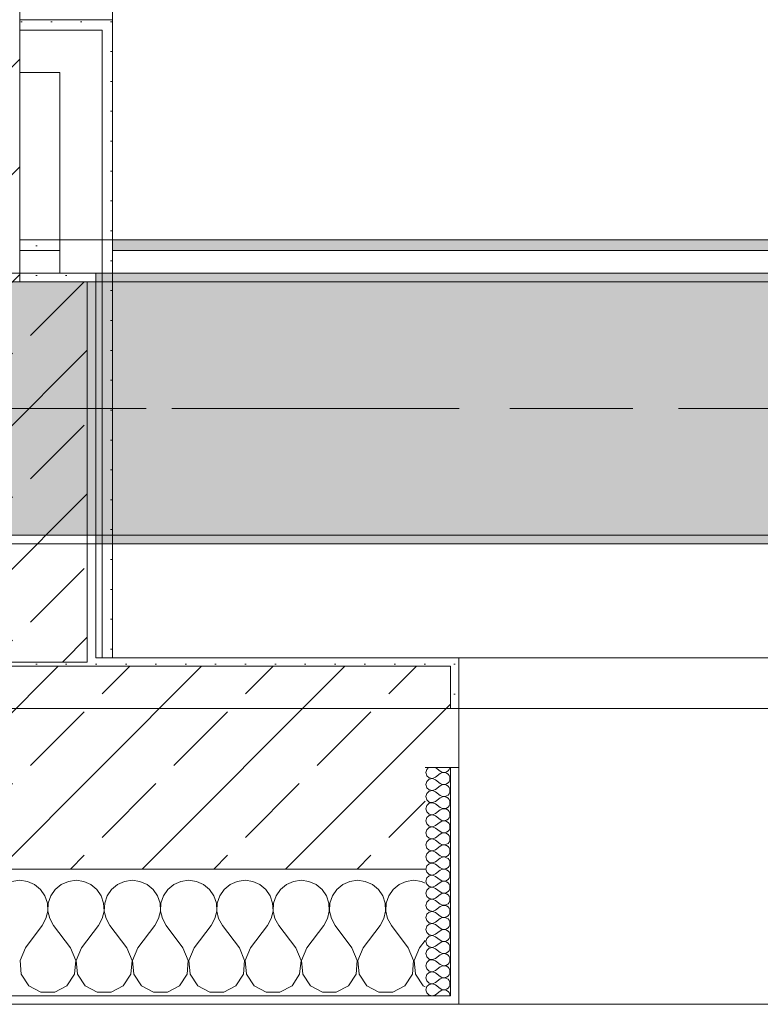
# Model space of a CAD drawing. Header units: metres. Extents: x -3.6 to 84.5, y -11 to 16.8.
# Tile 70 of 256: x 11.4 to 12.3, y -0.2 to 1. Entities that reach past the tile are written whole.
import ezdxf

# ---------------------------------------------------------------- set-up
doc = ezdxf.new("R2010")
doc.units = ezdxf.units.M
doc.header["$MEASUREMENT"] = 0
for name, pattern in [('Achse', [0.2, 0.1, -0.05, 0, -0.05]), ('Strichlinie doppelt', [0.546806, 0.264583, -0.105833, 0.070556, -0.105833]), ('Wipeout_Contour', [1, 0, -1])]:
    doc.linetypes.add(name, pattern=pattern)
for name, color, linetype in [('451 - Universal.Achsen Raster', 7, 'Continuous'), ('604 - Struktur.Wand Aussen', 7, 'Continuous'), ('605 - Struktur.Wand Innen', 7, 'Continuous'), ('607 - Struktur.Stütze', 7, 'Continuous'), ('608 - Struktur.Träger', 7, 'Continuous'), ('Neubau_606 - Struktur.Wand Innen Ausbau', 7, 'Continuous'), ('Neubau_653 - Abdeckung.TB Verkofferung', 7, 'Continuous')]:
    doc.layers.add(name, color=color, linetype=linetype)
pattern_1 = [(45, (0, 0), (-0.01767767, 0.01767767), [0, -0.025])]
pattern_2 = [(45, (0, 0), (-0.08485281, 0.08485281), []), (45, (-0.04243, 0.04243), (-0.08485281, 0.08485281), [0.09, -0.03])]
pattern_3 = [(0, (0, 0), (0, 0.08660254), [0, -0.05]), (0, (0.025, 0.0433), (0, 0.08660254), [0, -0.05])]

# ---------------------------------------------------------------- blocks, each defined once
blk = doc.blocks.new('*X89')
at = {"layer": '604 - Struktur.Wand Aussen', "color": 7, "linetype": 'Continuous', "lineweight": 5}
for p, q in [((11.4, -0.0083), (11.3909, -0.0096)), ((11.4091, -0.0096), (11.4, -0.0083)), ((11.4175, -0.0133), (11.4091, -0.0096)), ((11.4576, -0.0096), (11.4491, -0.0133)), ((11.4667, -0.0083), (11.4576, -0.0096)), ((11.4758, -0.0096), (11.4667, -0.0083)), ((11.4842, -0.0133), (11.4758, -0.0096)), ((11.5242, -0.0096), (11.5158, -0.0133)), ((11.5333, -0.0083), (11.5242, -0.0096)), ((11.5424, -0.0096), (11.5333, -0.0083)), ((11.5509, -0.0133), (11.5424, -0.0096)), ((11.5909, -0.0096), (11.5825, -0.0133)), ((11.6, -0.0083), (11.5909, -0.0096)), ((11.6091, -0.0096), (11.6, -0.0083)), ((11.6175, -0.0133), (11.6091, -0.0096)), ((11.6576, -0.0096), (11.6491, -0.0133)), ((11.6667, -0.0083), (11.6576, -0.0096)), ((11.6758, -0.0096), (11.6667, -0.0083)), ((11.6842, -0.0133), (11.6758, -0.0096)), ((11.7242, -0.0096), (11.7158, -0.0133)), ((11.7333, -0.0083), (11.7242, -0.0096)), ((11.7424, -0.0096), (11.7333, -0.0083)), ((11.7509, -0.0133), (11.7424, -0.0096)), ((11.7909, -0.0096), (11.7825, -0.0133)), ((11.8, -0.0083), (11.7909, -0.0096)), ((11.8091, -0.0096), (11.8, -0.0083)), ((11.8175, -0.0133), (11.8091, -0.0096)), ((11.8576, -0.0096), (11.8491, -0.0133)), ((11.8667, -0.0083), (11.8576, -0.0096)), ((11.8758, -0.0096), (11.8667, -0.0083)), ((11.88, -0.0115), (11.8758, -0.0096)), ((11.4246, -0.0192), (11.4175, -0.0133)), ((11.4298, -0.0268), (11.4246, -0.0192)), ((11.4421, -0.0192), (11.4369, -0.0268)), ((11.4491, -0.0133), (11.4421, -0.0192)), ((11.4913, -0.0192), (11.4842, -0.0133)), ((11.4965, -0.0268), (11.4913, -0.0192)), ((11.5087, -0.0192), (11.5035, -0.0268)), ((11.5158, -0.0133), (11.5087, -0.0192)), ((11.5579, -0.0192), (11.5509, -0.0133)), ((11.5631, -0.0268), (11.5579, -0.0192)), ((11.5754, -0.0192), (11.5702, -0.0268)), ((11.5825, -0.0133), (11.5754, -0.0192)), ((11.6246, -0.0192), (11.6175, -0.0133)), ((11.6298, -0.0268), (11.6246, -0.0192)), ((11.6421, -0.0192), (11.6369, -0.0268)), ((11.6491, -0.0133), (11.6421, -0.0192)), ((11.6913, -0.0192), (11.6842, -0.0133)), ((11.6965, -0.0268), (11.6913, -0.0192)), ((11.7087, -0.0192), (11.7035, -0.0268)), ((11.7158, -0.0133), (11.7087, -0.0192)), ((11.7579, -0.0192), (11.7509, -0.0133)), ((11.7631, -0.0268), (11.7579, -0.0192)), ((11.7754, -0.0192), (11.7702, -0.0268)), ((11.7825, -0.0133), (11.7754, -0.0192)), ((11.8246, -0.0192), (11.8175, -0.0133)), ((11.8298, -0.0268), (11.8246, -0.0192)), ((11.8421, -0.0192), (11.8369, -0.0268)), ((11.8491, -0.0133), (11.8421, -0.0192)), ((11.4328, -0.0355), (11.4298, -0.0268)), ((11.4369, -0.0268), (11.4339, -0.0355)), ((11.4994, -0.0355), (11.4965, -0.0268)), ((11.5035, -0.0268), (11.5006, -0.0355)), ((11.5661, -0.0355), (11.5631, -0.0268)), ((11.5702, -0.0268), (11.5672, -0.0355)), ((11.6328, -0.0355), (11.6298, -0.0268)), ((11.6369, -0.0268), (11.6339, -0.0355)), ((11.6994, -0.0355), (11.6965, -0.0268)), ((11.7035, -0.0268), (11.7006, -0.0355)), ((11.7661, -0.0355), (11.7631, -0.0268)), ((11.7702, -0.0268), (11.7672, -0.0355)), ((11.8328, -0.0355), (11.8298, -0.0268)), ((11.8369, -0.0268), (11.8339, -0.0355)), ((11.4311, -0.0536), (11.4332, -0.0447)), ((11.4332, -0.0447), (11.4328, -0.0355)), ((11.4339, -0.0355), (11.4335, -0.0447)), ((11.4335, -0.0447), (11.4355, -0.0536)), ((11.4978, -0.0536), (11.4999, -0.0447)), ((11.4999, -0.0447), (11.4994, -0.0355)), ((11.5006, -0.0355), (11.5001, -0.0447)), ((11.5001, -0.0447), (11.5022, -0.0536)), ((11.5645, -0.0536), (11.5665, -0.0447)), ((11.5665, -0.0447), (11.5661, -0.0355)), ((11.5672, -0.0355), (11.5668, -0.0447)), ((11.5668, -0.0447), (11.5689, -0.0536)), ((11.6311, -0.0536), (11.6332, -0.0447)), ((11.6332, -0.0447), (11.6328, -0.0355)), ((11.6339, -0.0355), (11.6335, -0.0447)), ((11.6335, -0.0447), (11.6355, -0.0536)), ((11.6978, -0.0536), (11.6999, -0.0447)), ((11.6999, -0.0447), (11.6994, -0.0355)), ((11.7006, -0.0355), (11.7001, -0.0447)), ((11.7001, -0.0447), (11.7022, -0.0536)), ((11.7645, -0.0536), (11.7665, -0.0447)), ((11.7665, -0.0447), (11.7661, -0.0355)), ((11.7672, -0.0355), (11.7668, -0.0447)), ((11.7668, -0.0447), (11.7689, -0.0536)), ((11.8311, -0.0536), (11.8332, -0.0447)), ((11.8332, -0.0447), (11.8328, -0.0355)), ((11.8339, -0.0355), (11.8335, -0.0447)), ((11.8335, -0.0447), (11.8355, -0.0536)), ((11.4267, -0.0617), (11.4311, -0.0536)), ((11.4355, -0.0536), (11.44, -0.0617)), ((11.4933, -0.0617), (11.4978, -0.0536)), ((11.5022, -0.0536), (11.5067, -0.0617)), ((11.56, -0.0617), (11.5645, -0.0536)), ((11.5689, -0.0536), (11.5733, -0.0617)), ((11.6267, -0.0617), (11.6311, -0.0536)), ((11.6355, -0.0536), (11.64, -0.0617)), ((11.6933, -0.0617), (11.6978, -0.0536)), ((11.7022, -0.0536), (11.7067, -0.0617)), ((11.76, -0.0617), (11.7645, -0.0536)), ((11.7689, -0.0536), (11.7733, -0.0617)), ((11.8267, -0.0617), (11.8311, -0.0536)), ((11.8355, -0.0536), (11.84, -0.0617)), ((11.4067, -0.0883), (11.4267, -0.0617)), ((11.46, -0.0883), (11.44, -0.0617)), ((11.4733, -0.0883), (11.4933, -0.0617)), ((11.5267, -0.0883), (11.5067, -0.0617)), ((11.54, -0.0883), (11.56, -0.0617)), ((11.5933, -0.0883), (11.5733, -0.0617)), ((11.6067, -0.0883), (11.6267, -0.0617)), ((11.66, -0.0883), (11.64, -0.0617)), ((11.6733, -0.0883), (11.6933, -0.0617)), ((11.7267, -0.0883), (11.7067, -0.0617)), ((11.74, -0.0883), (11.76, -0.0617)), ((11.7933, -0.0883), (11.7733, -0.0617)), ((11.8067, -0.0883), (11.8267, -0.0617)), ((11.86, -0.0883), (11.84, -0.0617)), ((11.8733, -0.0883), (11.88, -0.0794)), ((11.4067, -0.0883), (11.4004, -0.1033)), ((11.4663, -0.1033), (11.46, -0.0883)), ((11.4733, -0.0883), (11.467, -0.1033)), ((11.533, -0.1033), (11.5267, -0.0883)), ((11.54, -0.0883), (11.5337, -0.1033)), ((11.5996, -0.1033), (11.5933, -0.0883)), ((11.6067, -0.0883), (11.6004, -0.1033)), ((11.6663, -0.1033), (11.66, -0.0883)), ((11.6733, -0.0883), (11.667, -0.1033)), ((11.733, -0.1033), (11.7267, -0.0883)), ((11.74, -0.0883), (11.7337, -0.1033)), ((11.7996, -0.1033), (11.7933, -0.0883)), ((11.8067, -0.0883), (11.8004, -0.1033)), ((11.8663, -0.1033), (11.86, -0.0883)), ((11.8733, -0.0883), (11.867, -0.1033)), ((11.4004, -0.1033), (11.4019, -0.1195)), ((11.4648, -0.1195), (11.4663, -0.1033)), ((11.467, -0.1033), (11.4686, -0.1195)), ((11.5314, -0.1195), (11.533, -0.1033)), ((11.5337, -0.1033), (11.5352, -0.1195)), ((11.5981, -0.1195), (11.5996, -0.1033)), ((11.6004, -0.1033), (11.6019, -0.1195)), ((11.6648, -0.1195), (11.6663, -0.1033)), ((11.667, -0.1033), (11.6686, -0.1195)), ((11.7314, -0.1195), (11.733, -0.1033)), ((11.7337, -0.1033), (11.7352, -0.1195)), ((11.7981, -0.1195), (11.7996, -0.1033)), ((11.8004, -0.1033), (11.8019, -0.1195)), ((11.8648, -0.1195), (11.8663, -0.1033)), ((11.867, -0.1033), (11.8686, -0.1195)), ((11.4019, -0.1195), (11.4109, -0.133)), ((11.4558, -0.133), (11.4648, -0.1195)), ((11.4686, -0.1195), (11.4776, -0.133)), ((11.5224, -0.133), (11.5314, -0.1195)), ((11.5352, -0.1195), (11.5442, -0.133)), ((11.5891, -0.133), (11.5981, -0.1195)), ((11.6019, -0.1195), (11.6109, -0.133)), ((11.6558, -0.133), (11.6648, -0.1195)), ((11.6686, -0.1195), (11.6776, -0.133)), ((11.7224, -0.133), (11.7314, -0.1195)), ((11.7352, -0.1195), (11.7442, -0.133)), ((11.7891, -0.133), (11.7981, -0.1195)), ((11.8019, -0.1195), (11.8109, -0.133)), ((11.8558, -0.133), (11.8648, -0.1195)), ((11.8686, -0.1195), (11.8776, -0.133)), ((11.4109, -0.133), (11.4252, -0.1407)), ((11.4415, -0.1407), (11.4558, -0.133)), ((11.4776, -0.133), (11.4919, -0.1407)), ((11.5081, -0.1407), (11.5224, -0.133)), ((11.5442, -0.133), (11.5585, -0.1407)), ((11.5748, -0.1407), (11.5891, -0.133)), ((11.6109, -0.133), (11.6252, -0.1407)), ((11.6415, -0.1407), (11.6558, -0.133)), ((11.6776, -0.133), (11.6919, -0.1407)), ((11.7081, -0.1407), (11.7224, -0.133)), ((11.7442, -0.133), (11.7585, -0.1407)), ((11.7748, -0.1407), (11.7891, -0.133)), ((11.8109, -0.133), (11.8252, -0.1407)), ((11.8415, -0.1407), (11.8558, -0.133)), ((11.8776, -0.133), (11.88, -0.1343)), ((11.4252, -0.1407), (11.4415, -0.1407)), ((11.4919, -0.1407), (11.5081, -0.1407)), ((11.5585, -0.1407), (11.5748, -0.1407)), ((11.6252, -0.1407), (11.6415, -0.1407)), ((11.6919, -0.1407), (11.7081, -0.1407)), ((11.7585, -0.1407), (11.7748, -0.1407)), ((11.8252, -0.1407), (11.8415, -0.1407))]:
    blk.add_line(p, q, dxfattribs=at)
blk = doc.blocks.new('*X122')
at = {"layer": '604 - Struktur.Wand Aussen', "color": 7, "linetype": 'Continuous', "lineweight": 5}
for p, q in [((11.8818, 0.123), (11.8807, 0.1193)), ((11.8807, 0.1193), (11.8818, 0.1155)), ((11.8839, 0.125), (11.8818, 0.123)), ((11.8921, 0.125), (11.8979, 0.1207)), ((11.8921, 0.1136), (11.8979, 0.1179)), ((11.8979, 0.1207), (11.8996, 0.1198)), ((11.8996, 0.1188), (11.8979, 0.1179)), ((11.8996, 0.1198), (11.9015, 0.1193)), ((11.9015, 0.1193), (11.8996, 0.1188)), ((11.9015, 0.1193), (11.9035, 0.1194)), ((11.9035, 0.1192), (11.9015, 0.1193)), ((11.9035, 0.1194), (11.9053, 0.12)), ((11.9053, 0.1185), (11.9035, 0.1192)), ((11.9053, 0.12), (11.907, 0.1212)), ((11.907, 0.1174), (11.9053, 0.1185)), ((11.907, 0.1212), (11.9082, 0.1227)), ((11.9082, 0.1159), (11.907, 0.1174)), ((11.9082, 0.1227), (11.909, 0.1245)), ((11.909, 0.1245), (11.9091, 0.125)), ((11.8818, 0.1088), (11.8807, 0.105)), ((11.8807, 0.105), (11.8818, 0.1012)), ((11.8818, 0.1155), (11.8847, 0.1129)), ((11.8847, 0.1114), (11.8818, 0.1088)), ((11.8847, 0.1129), (11.8885, 0.1122)), ((11.8885, 0.1121), (11.8847, 0.1114)), ((11.8885, 0.1122), (11.8921, 0.1136)), ((11.8921, 0.1107), (11.8885, 0.1121)), ((11.8921, 0.1107), (11.8979, 0.1064)), ((11.8979, 0.1064), (11.8996, 0.1055)), ((11.8996, 0.1055), (11.9015, 0.105)), ((11.9015, 0.105), (11.8996, 0.1045)), ((11.9015, 0.105), (11.9035, 0.1051)), ((11.9035, 0.1049), (11.9015, 0.105)), ((11.9035, 0.1051), (11.9053, 0.1058)), ((11.9053, 0.1042), (11.9035, 0.1049)), ((11.9053, 0.1058), (11.907, 0.1069)), ((11.907, 0.1069), (11.9082, 0.1084)), ((11.909, 0.1141), (11.9082, 0.1159)), ((11.9082, 0.1084), (11.909, 0.1102)), ((11.9093, 0.1121), (11.909, 0.1141)), ((11.909, 0.1102), (11.9093, 0.1121)), ((11.8818, 0.0945), (11.8807, 0.0907)), ((11.8818, 0.1012), (11.8847, 0.0986)), ((11.8847, 0.0971), (11.8818, 0.0945)), ((11.8847, 0.0986), (11.8885, 0.0979)), ((11.8885, 0.0978), (11.8847, 0.0971)), ((11.8885, 0.0979), (11.8921, 0.0993)), ((11.8921, 0.0964), (11.8885, 0.0978)), ((11.8921, 0.0993), (11.8979, 0.1036)), ((11.8921, 0.0964), (11.8979, 0.0921)), ((11.8996, 0.1045), (11.8979, 0.1036)), ((11.907, 0.1031), (11.9053, 0.1042)), ((11.9082, 0.1016), (11.907, 0.1031)), ((11.907, 0.0926), (11.9082, 0.0941)), ((11.909, 0.0998), (11.9082, 0.1016)), ((11.9082, 0.0941), (11.909, 0.0959)), ((11.9093, 0.0979), (11.909, 0.0998)), ((11.909, 0.0959), (11.9093, 0.0979)), ((11.8807, 0.0907), (11.8818, 0.087)), ((11.8818, 0.087), (11.8847, 0.0843)), ((11.8847, 0.0828), (11.8818, 0.0802)), ((11.8847, 0.0843), (11.8885, 0.0836)), ((11.8885, 0.0835), (11.8847, 0.0828)), ((11.8885, 0.0836), (11.8921, 0.085)), ((11.8921, 0.0821), (11.8885, 0.0835)), ((11.8921, 0.085), (11.8979, 0.0893)), ((11.8921, 0.0821), (11.8979, 0.0779)), ((11.8979, 0.0921), (11.8996, 0.0912)), ((11.8996, 0.0902), (11.8979, 0.0893)), ((11.8996, 0.0912), (11.9015, 0.0907)), ((11.9015, 0.0907), (11.8996, 0.0902)), ((11.9015, 0.0907), (11.9035, 0.0908)), ((11.9035, 0.0906), (11.9015, 0.0907)), ((11.9035, 0.0908), (11.9053, 0.0915)), ((11.9053, 0.09), (11.9035, 0.0906)), ((11.9053, 0.0915), (11.907, 0.0926)), ((11.907, 0.0888), (11.9053, 0.09)), ((11.9082, 0.0873), (11.907, 0.0888)), ((11.909, 0.0855), (11.9082, 0.0873)), ((11.9082, 0.0798), (11.909, 0.0816)), ((11.9093, 0.0836), (11.909, 0.0855)), ((11.909, 0.0816), (11.9093, 0.0836)), ((11.8818, 0.0802), (11.8807, 0.0764)), ((11.8807, 0.0764), (11.8818, 0.0727)), ((11.8818, 0.0727), (11.8847, 0.07)), ((11.8847, 0.07), (11.8885, 0.0693)), ((11.8885, 0.0693), (11.8921, 0.0707)), ((11.8921, 0.0707), (11.8979, 0.075)), ((11.8979, 0.0779), (11.8996, 0.0769)), ((11.8996, 0.076), (11.8979, 0.075)), ((11.8996, 0.0769), (11.9015, 0.0765)), ((11.9015, 0.0764), (11.8996, 0.076)), ((11.9015, 0.0765), (11.9035, 0.0766)), ((11.9035, 0.0763), (11.9015, 0.0764)), ((11.9035, 0.0766), (11.9053, 0.0772)), ((11.9053, 0.0757), (11.9035, 0.0763)), ((11.9053, 0.0772), (11.907, 0.0783)), ((11.907, 0.0746), (11.9053, 0.0757)), ((11.907, 0.0783), (11.9082, 0.0798)), ((11.9082, 0.073), (11.907, 0.0746)), ((11.909, 0.0712), (11.9082, 0.073)), ((11.9093, 0.0693), (11.909, 0.0712)), ((11.8818, 0.0659), (11.8807, 0.0621)), ((11.8807, 0.0621), (11.8818, 0.0584)), ((11.8847, 0.0685), (11.8818, 0.0659)), ((11.8818, 0.0584), (11.8847, 0.0558)), ((11.8885, 0.0693), (11.8847, 0.0685)), ((11.8921, 0.0679), (11.8885, 0.0693)), ((11.8921, 0.0679), (11.8979, 0.0636)), ((11.8921, 0.0564), (11.8979, 0.0607)), ((11.8979, 0.0636), (11.8996, 0.0626)), ((11.8996, 0.0617), (11.8979, 0.0607)), ((11.8996, 0.0626), (11.9015, 0.0622)), ((11.9015, 0.0621), (11.8996, 0.0617)), ((11.9015, 0.0622), (11.9035, 0.0623)), ((11.9035, 0.062), (11.9015, 0.0621)), ((11.9035, 0.0623), (11.9053, 0.0629)), ((11.9053, 0.0614), (11.9035, 0.062)), ((11.9053, 0.0629), (11.907, 0.064)), ((11.907, 0.0603), (11.9053, 0.0614)), ((11.907, 0.064), (11.9082, 0.0655)), ((11.9082, 0.0588), (11.907, 0.0603)), ((11.9082, 0.0655), (11.909, 0.0673)), ((11.909, 0.057), (11.9082, 0.0588)), ((11.909, 0.0673), (11.9093, 0.0693)), ((11.8818, 0.0516), (11.8807, 0.0479)), ((11.8807, 0.0479), (11.8818, 0.0441)), ((11.8847, 0.0542), (11.8818, 0.0516)), ((11.8847, 0.0558), (11.8885, 0.055)), ((11.8885, 0.055), (11.8847, 0.0542)), ((11.8885, 0.055), (11.8921, 0.0564)), ((11.8921, 0.0536), (11.8885, 0.055)), ((11.8921, 0.0536), (11.8979, 0.0493)), ((11.8979, 0.0493), (11.8996, 0.0483)), ((11.8996, 0.0474), (11.8979, 0.0464)), ((11.8996, 0.0483), (11.9015, 0.0479)), ((11.9015, 0.0478), (11.8996, 0.0474)), ((11.9015, 0.0479), (11.9035, 0.048)), ((11.9035, 0.0477), (11.9015, 0.0478)), ((11.9035, 0.048), (11.9053, 0.0486)), ((11.9053, 0.0471), (11.9035, 0.0477)), ((11.9053, 0.0486), (11.907, 0.0497)), ((11.907, 0.046), (11.9053, 0.0471)), ((11.907, 0.0497), (11.9082, 0.0512)), ((11.9082, 0.0512), (11.909, 0.053)), ((11.9093, 0.055), (11.909, 0.057)), ((11.909, 0.053), (11.9093, 0.055)), ((11.8818, 0.0373), (11.8807, 0.0336)), ((11.8818, 0.0441), (11.8847, 0.0415)), ((11.8847, 0.04), (11.8818, 0.0373)), ((11.8847, 0.0415), (11.8885, 0.0407)), ((11.8885, 0.0407), (11.8847, 0.04)), ((11.8885, 0.0407), (11.8921, 0.0421)), ((11.8921, 0.0393), (11.8885, 0.0407)), ((11.8921, 0.0421), (11.8979, 0.0464)), ((11.8921, 0.0393), (11.8979, 0.035)), ((11.8979, 0.035), (11.8996, 0.034)), ((11.9053, 0.0343), (11.907, 0.0354)), ((11.9082, 0.0445), (11.907, 0.046)), ((11.907, 0.0354), (11.9082, 0.037)), ((11.909, 0.0427), (11.9082, 0.0445)), ((11.9082, 0.037), (11.909, 0.0388)), ((11.9093, 0.0407), (11.909, 0.0427)), ((11.909, 0.0388), (11.9093, 0.0407)), ((11.8807, 0.0336), (11.8818, 0.0298)), ((11.8818, 0.0298), (11.8847, 0.0272)), ((11.8847, 0.0257), (11.8818, 0.023)), ((11.8847, 0.0272), (11.8885, 0.0265)), ((11.8885, 0.0264), (11.8847, 0.0257)), ((11.8885, 0.0265), (11.8921, 0.0279)), ((11.8921, 0.025), (11.8885, 0.0264)), ((11.8921, 0.0279), (11.8979, 0.0321)), ((11.8921, 0.025), (11.8979, 0.0207)), ((11.8996, 0.0331), (11.8979, 0.0321)), ((11.8996, 0.034), (11.9015, 0.0336)), ((11.9015, 0.0335), (11.8996, 0.0331)), ((11.9015, 0.0336), (11.9035, 0.0337)), ((11.9035, 0.0334), (11.9015, 0.0335)), ((11.9035, 0.0337), (11.9053, 0.0343)), ((11.9053, 0.0328), (11.9035, 0.0334)), ((11.907, 0.0317), (11.9053, 0.0328)), ((11.9082, 0.0302), (11.907, 0.0317)), ((11.909, 0.0284), (11.9082, 0.0302)), ((11.9082, 0.0227), (11.909, 0.0245)), ((11.9093, 0.0264), (11.909, 0.0284)), ((11.909, 0.0245), (11.9093, 0.0264)), ((11.8818, 0.023), (11.8807, 0.0193)), ((11.8807, 0.0193), (11.8818, 0.0155)), ((11.8818, 0.0155), (11.8847, 0.0129)), ((11.8847, 0.0129), (11.8885, 0.0122)), ((11.8885, 0.0121), (11.8847, 0.0114)), ((11.8885, 0.0122), (11.8921, 0.0136)), ((11.8921, 0.0107), (11.8885, 0.0121)), ((11.8921, 0.0136), (11.8979, 0.0179)), ((11.8979, 0.0207), (11.8996, 0.0198)), ((11.8996, 0.0188), (11.8979, 0.0179)), ((11.8996, 0.0198), (11.9015, 0.0193)), ((11.9015, 0.0193), (11.8996, 0.0188)), ((11.9015, 0.0193), (11.9035, 0.0194)), ((11.9035, 0.0192), (11.9015, 0.0193)), ((11.9035, 0.0194), (11.9053, 0.02)), ((11.9053, 0.0185), (11.9035, 0.0192)), ((11.9053, 0.02), (11.907, 0.0212)), ((11.907, 0.0174), (11.9053, 0.0185)), ((11.907, 0.0212), (11.9082, 0.0227)), ((11.9082, 0.0159), (11.907, 0.0174)), ((11.909, 0.0141), (11.9082, 0.0159)), ((11.9093, 0.0121), (11.909, 0.0141)), ((11.909, 0.0102), (11.9093, 0.0121)), ((11.8818, 0.0088), (11.8807, 0.005)), ((11.8807, 0.005), (11.8818, 0.0012)), ((11.8847, 0.0114), (11.8818, 0.0088)), ((11.8818, 0.0012), (11.8847, -0.0014)), ((11.8921, 0.0107), (11.8979, 0.0064)), ((11.8921, -0.0007), (11.8979, 0.0036)), ((11.8979, 0.0064), (11.8996, 0.0055)), ((11.8996, 0.0045), (11.8979, 0.0036)), ((11.8996, 0.0055), (11.9015, 0.005)), ((11.9015, 0.005), (11.8996, 0.0045)), ((11.9015, 0.005), (11.9035, 0.0051)), ((11.9035, 0.0049), (11.9015, 0.005)), ((11.9035, 0.0051), (11.9053, 0.0058)), ((11.9053, 0.0042), (11.9035, 0.0049)), ((11.9053, 0.0058), (11.907, 0.0069)), ((11.907, 0.0031), (11.9053, 0.0042)), ((11.907, 0.0069), (11.9082, 0.0084)), ((11.9082, 0.0016), (11.907, 0.0031)), ((11.9082, 0.0084), (11.909, 0.0102)), ((11.909, -0.0002), (11.9082, 0.0016)), ((11.8818, -0.0055), (11.8807, -0.0093)), ((11.8807, -0.0093), (11.8818, -0.013)), ((11.8847, -0.0029), (11.8818, -0.0055)), ((11.8847, -0.0014), (11.8885, -0.0021)), ((11.8885, -0.0022), (11.8847, -0.0029)), ((11.8885, -0.0021), (11.8921, -0.0007)), ((11.8921, -0.0036), (11.8885, -0.0022)), ((11.8921, -0.0036), (11.8979, -0.0079)), ((11.8921, -0.015), (11.8979, -0.0107)), ((11.8979, -0.0079), (11.8996, -0.0088)), ((11.8996, -0.0098), (11.8979, -0.0107)), ((11.8996, -0.0088), (11.9015, -0.0093)), ((11.9015, -0.0093), (11.8996, -0.0098)), ((11.9015, -0.0093), (11.9035, -0.0092)), ((11.9035, -0.0094), (11.9015, -0.0093)), ((11.9035, -0.0092), (11.9053, -0.0085)), ((11.9053, -0.01), (11.9035, -0.0094)), ((11.9053, -0.0085), (11.907, -0.0074)), ((11.907, -0.0112), (11.9053, -0.01)), ((11.907, -0.0074), (11.9082, -0.0059)), ((11.9082, -0.0127), (11.907, -0.0112)), ((11.9082, -0.0059), (11.909, -0.0041)), ((11.9093, -0.0021), (11.909, -0.0002)), ((11.909, -0.0041), (11.9093, -0.0021)), ((11.8818, -0.0198), (11.8807, -0.0236)), ((11.8818, -0.013), (11.8847, -0.0157)), ((11.8847, -0.0172), (11.8818, -0.0198)), ((11.8847, -0.0157), (11.8885, -0.0164)), ((11.8885, -0.0165), (11.8847, -0.0172)), ((11.8885, -0.0164), (11.8921, -0.015)), ((11.8921, -0.0179), (11.8885, -0.0165)), ((11.8921, -0.0179), (11.8979, -0.0221)), ((11.8979, -0.0221), (11.8996, -0.0231)), ((11.8996, -0.0231), (11.9015, -0.0235)), ((11.9035, -0.0234), (11.9053, -0.0228)), ((11.9053, -0.0228), (11.907, -0.0217)), ((11.907, -0.0217), (11.9082, -0.0202)), ((11.909, -0.0145), (11.9082, -0.0127)), ((11.9082, -0.0202), (11.909, -0.0184)), ((11.9093, -0.0164), (11.909, -0.0145)), ((11.909, -0.0184), (11.9093, -0.0164)), ((11.8807, -0.0236), (11.8818, -0.0273)), ((11.8818, -0.0341), (11.8807, -0.0379)), ((11.8818, -0.0273), (11.8847, -0.03)), ((11.8847, -0.0315), (11.8818, -0.0341)), ((11.8847, -0.03), (11.8885, -0.0307)), ((11.8885, -0.0307), (11.8847, -0.0315)), ((11.8885, -0.0307), (11.8921, -0.0293)), ((11.8921, -0.0321), (11.8885, -0.0307)), ((11.8921, -0.0293), (11.8979, -0.025)), ((11.8921, -0.0321), (11.8979, -0.0364)), ((11.8996, -0.024), (11.8979, -0.025)), ((11.9015, -0.0236), (11.8996, -0.024)), ((11.9015, -0.0235), (11.9035, -0.0234)), ((11.9035, -0.0237), (11.9015, -0.0236)), ((11.9053, -0.0243), (11.9035, -0.0237)), ((11.907, -0.0254), (11.9053, -0.0243)), ((11.9082, -0.027), (11.907, -0.0254)), ((11.907, -0.036), (11.9082, -0.0345)), ((11.909, -0.0288), (11.9082, -0.027)), ((11.9082, -0.0345), (11.909, -0.0327)), ((11.9093, -0.0307), (11.909, -0.0288)), ((11.909, -0.0327), (11.9093, -0.0307)), ((11.8807, -0.0379), (11.8818, -0.0416)), ((11.8818, -0.0416), (11.8847, -0.0442)), ((11.8847, -0.0458), (11.8818, -0.0484)), ((11.8847, -0.0442), (11.8885, -0.045)), ((11.8885, -0.045), (11.8847, -0.0458)), ((11.8885, -0.045), (11.8921, -0.0436)), ((11.8921, -0.0464), (11.8885, -0.045)), ((11.8921, -0.0436), (11.8979, -0.0393)), ((11.8921, -0.0464), (11.8979, -0.0507)), ((11.8979, -0.0364), (11.8996, -0.0374)), ((11.8996, -0.0383), (11.8979, -0.0393)), ((11.8996, -0.0374), (11.9015, -0.0378)), ((11.9015, -0.0379), (11.8996, -0.0383)), ((11.9015, -0.0378), (11.9035, -0.0377)), ((11.9035, -0.038), (11.9015, -0.0379)), ((11.9035, -0.0377), (11.9053, -0.0371)), ((11.9053, -0.0386), (11.9035, -0.038)), ((11.9053, -0.0371), (11.907, -0.036)), ((11.907, -0.0397), (11.9053, -0.0386)), ((11.9082, -0.0412), (11.907, -0.0397)), ((11.909, -0.043), (11.9082, -0.0412)), ((11.9093, -0.045), (11.909, -0.043)), ((11.909, -0.047), (11.9093, -0.045)), ((11.8818, -0.0484), (11.8807, -0.0521)), ((11.8807, -0.0521), (11.8818, -0.0559)), ((11.8818, -0.0559), (11.8847, -0.0585)), ((11.8885, -0.0593), (11.8921, -0.0579)), ((11.8921, -0.0579), (11.8979, -0.0536)), ((11.8979, -0.0507), (11.8996, -0.0517)), ((11.8996, -0.0526), (11.8979, -0.0536)), ((11.8996, -0.0517), (11.9015, -0.0521)), ((11.9015, -0.0522), (11.8996, -0.0526)), ((11.9015, -0.0521), (11.9035, -0.052)), ((11.9035, -0.0523), (11.9015, -0.0522)), ((11.9035, -0.052), (11.9053, -0.0514)), ((11.9053, -0.0529), (11.9035, -0.0523)), ((11.9053, -0.0514), (11.907, -0.0503)), ((11.907, -0.054), (11.9053, -0.0529)), ((11.907, -0.0503), (11.9082, -0.0488)), ((11.9082, -0.0555), (11.907, -0.054)), ((11.9082, -0.0488), (11.909, -0.047)), ((11.909, -0.0573), (11.9082, -0.0555)), ((11.9093, -0.0593), (11.909, -0.0573)), ((11.8818, -0.0627), (11.8807, -0.0664)), ((11.8807, -0.0664), (11.8818, -0.0702)), ((11.8847, -0.06), (11.8818, -0.0627)), ((11.8847, -0.0585), (11.8885, -0.0593)), ((11.8885, -0.0593), (11.8847, -0.06)), ((11.8921, -0.0607), (11.8885, -0.0593)), ((11.8921, -0.0607), (11.8979, -0.065)), ((11.8921, -0.0721), (11.8979, -0.0679)), ((11.8979, -0.065), (11.8996, -0.066)), ((11.8996, -0.0669), (11.8979, -0.0679)), ((11.8996, -0.066), (11.9015, -0.0664)), ((11.9015, -0.0665), (11.8996, -0.0669)), ((11.9015, -0.0664), (11.9035, -0.0663)), ((11.9035, -0.0666), (11.9015, -0.0665)), ((11.9035, -0.0663), (11.9053, -0.0657)), ((11.9053, -0.0672), (11.9035, -0.0666)), ((11.9053, -0.0657), (11.907, -0.0646)), ((11.907, -0.0683), (11.9053, -0.0672)), ((11.907, -0.0646), (11.9082, -0.063)), ((11.9082, -0.0698), (11.907, -0.0683)), ((11.9082, -0.063), (11.909, -0.0612)), ((11.909, -0.0716), (11.9082, -0.0698)), ((11.909, -0.0612), (11.9093, -0.0593)), ((11.8818, -0.077), (11.8807, -0.0807)), ((11.8807, -0.0807), (11.8818, -0.0845)), ((11.8818, -0.0702), (11.8847, -0.0728)), ((11.8847, -0.0743), (11.8818, -0.077)), ((11.8847, -0.0728), (11.8885, -0.0735)), ((11.8885, -0.0736), (11.8847, -0.0743)), ((11.8885, -0.0735), (11.8921, -0.0721)), ((11.8921, -0.075), (11.8885, -0.0736)), ((11.8921, -0.075), (11.8979, -0.0793)), ((11.8979, -0.0793), (11.8996, -0.0802)), ((11.8996, -0.0812), (11.8979, -0.0821)), ((11.8996, -0.0802), (11.9015, -0.0807)), ((11.9015, -0.0807), (11.8996, -0.0812)), ((11.9015, -0.0807), (11.9035, -0.0806)), ((11.9035, -0.0808), (11.9015, -0.0807)), ((11.9035, -0.0806), (11.9053, -0.08)), ((11.9053, -0.0815), (11.9035, -0.0808)), ((11.9053, -0.08), (11.907, -0.0788)), ((11.907, -0.0826), (11.9053, -0.0815)), ((11.907, -0.0788), (11.9082, -0.0773)), ((11.9082, -0.0773), (11.909, -0.0755)), ((11.9093, -0.0736), (11.909, -0.0716)), ((11.909, -0.0755), (11.9093, -0.0736)), ((11.8818, -0.0912), (11.8807, -0.095)), ((11.8818, -0.0845), (11.8847, -0.0871)), ((11.8847, -0.0886), (11.8818, -0.0912)), ((11.8847, -0.0871), (11.8885, -0.0878)), ((11.8885, -0.0879), (11.8847, -0.0886)), ((11.8885, -0.0878), (11.8921, -0.0864)), ((11.8921, -0.0893), (11.8885, -0.0879)), ((11.8921, -0.0864), (11.8979, -0.0821)), ((11.8921, -0.0893), (11.8979, -0.0936)), ((11.9053, -0.0942), (11.907, -0.0931)), ((11.9082, -0.0841), (11.907, -0.0826)), ((11.907, -0.0931), (11.9082, -0.0916)), ((11.909, -0.0859), (11.9082, -0.0841)), ((11.9082, -0.0916), (11.909, -0.0898)), ((11.9093, -0.0879), (11.909, -0.0859)), ((11.909, -0.0898), (11.9093, -0.0879)), ((11.8807, -0.095), (11.8818, -0.0988)), ((11.8818, -0.0988), (11.8847, -0.1014)), ((11.8847, -0.1029), (11.8818, -0.1055)), ((11.8847, -0.1014), (11.8885, -0.1021)), ((11.8885, -0.1022), (11.8847, -0.1029)), ((11.8885, -0.1021), (11.8921, -0.1007)), ((11.8921, -0.1036), (11.8885, -0.1022)), ((11.8921, -0.1007), (11.8979, -0.0964)), ((11.8921, -0.1036), (11.8979, -0.1079)), ((11.8979, -0.0936), (11.8996, -0.0945)), ((11.8996, -0.0955), (11.8979, -0.0964)), ((11.8996, -0.0945), (11.9015, -0.095)), ((11.9015, -0.095), (11.8996, -0.0955)), ((11.9015, -0.095), (11.9035, -0.0949)), ((11.9035, -0.0951), (11.9015, -0.095)), ((11.9035, -0.0949), (11.9053, -0.0942)), ((11.9053, -0.0958), (11.9035, -0.0951)), ((11.907, -0.0969), (11.9053, -0.0958)), ((11.9082, -0.0984), (11.907, -0.0969)), ((11.909, -0.1002), (11.9082, -0.0984)), ((11.9082, -0.1059), (11.909, -0.1041)), ((11.9093, -0.1021), (11.909, -0.1002)), ((11.909, -0.1041), (11.9093, -0.1021)), ((11.8818, -0.1055), (11.8807, -0.1093)), ((11.8807, -0.1093), (11.8818, -0.113)), ((11.8818, -0.113), (11.8847, -0.1157)), ((11.8847, -0.1157), (11.8885, -0.1164)), ((11.8885, -0.1165), (11.8847, -0.1172)), ((11.8885, -0.1164), (11.8921, -0.115)), ((11.8921, -0.1179), (11.8885, -0.1165)), ((11.8921, -0.115), (11.8979, -0.1107)), ((11.8979, -0.1079), (11.8996, -0.1088)), ((11.8996, -0.1098), (11.8979, -0.1107)), ((11.8996, -0.1088), (11.9015, -0.1093)), ((11.9015, -0.1093), (11.8996, -0.1098)), ((11.9015, -0.1093), (11.9035, -0.1092)), ((11.9035, -0.1094), (11.9015, -0.1093)), ((11.9035, -0.1092), (11.9053, -0.1085)), ((11.9053, -0.11), (11.9035, -0.1094)), ((11.9053, -0.1085), (11.907, -0.1074)), ((11.907, -0.1112), (11.9053, -0.11)), ((11.907, -0.1074), (11.9082, -0.1059)), ((11.9082, -0.1127), (11.907, -0.1112)), ((11.909, -0.1145), (11.9082, -0.1127)), ((11.9093, -0.1164), (11.909, -0.1145)), ((11.909, -0.1184), (11.9093, -0.1164)), ((11.8818, -0.1198), (11.8807, -0.1236)), ((11.8807, -0.1236), (11.8818, -0.1273)), ((11.8847, -0.1172), (11.8818, -0.1198)), ((11.8818, -0.1273), (11.8847, -0.13)), ((11.8921, -0.1179), (11.8979, -0.1221)), ((11.8921, -0.1293), (11.8979, -0.125)), ((11.8979, -0.1221), (11.8996, -0.1231)), ((11.8996, -0.124), (11.8979, -0.125)), ((11.8996, -0.1231), (11.9015, -0.1235)), ((11.9015, -0.1236), (11.8996, -0.124)), ((11.9015, -0.1235), (11.9035, -0.1234)), ((11.9035, -0.1237), (11.9015, -0.1236)), ((11.9035, -0.1234), (11.9053, -0.1228)), ((11.9053, -0.1243), (11.9035, -0.1237)), ((11.9053, -0.1228), (11.907, -0.1217)), ((11.907, -0.1254), (11.9053, -0.1243)), ((11.907, -0.1217), (11.9082, -0.1202)), ((11.9082, -0.127), (11.907, -0.1254)), ((11.9082, -0.1202), (11.909, -0.1184)), ((11.909, -0.1288), (11.9082, -0.127)), ((11.8818, -0.1341), (11.8807, -0.1379)), ((11.8807, -0.1379), (11.8818, -0.1416)), ((11.8847, -0.1315), (11.8818, -0.1341)), ((11.8847, -0.13), (11.8885, -0.1307)), ((11.8885, -0.1307), (11.8847, -0.1315)), ((11.8885, -0.1307), (11.8921, -0.1293)), ((11.8921, -0.1321), (11.8885, -0.1307)), ((11.8921, -0.1321), (11.8979, -0.1364)), ((11.8921, -0.1436), (11.8979, -0.1393)), ((11.8979, -0.1364), (11.8996, -0.1374)), ((11.8996, -0.1383), (11.8979, -0.1393)), ((11.8996, -0.1374), (11.9015, -0.1378)), ((11.9015, -0.1379), (11.8996, -0.1383)), ((11.9015, -0.1378), (11.9035, -0.1377)), ((11.9035, -0.138), (11.9015, -0.1379)), ((11.9035, -0.1377), (11.9053, -0.1371)), ((11.9053, -0.1386), (11.9035, -0.138)), ((11.9053, -0.1371), (11.907, -0.136)), ((11.907, -0.1397), (11.9053, -0.1386)), ((11.907, -0.136), (11.9082, -0.1345)), ((11.9082, -0.1412), (11.907, -0.1397)), ((11.9082, -0.1345), (11.909, -0.1327)), ((11.9093, -0.1307), (11.909, -0.1288)), ((11.909, -0.1327), (11.9093, -0.1307)), ((11.8818, -0.1416), (11.8847, -0.1442)), ((11.8847, -0.1442), (11.8885, -0.145)), ((11.8885, -0.145), (11.8921, -0.1436)), ((11.909, -0.143), (11.9082, -0.1412)), ((11.9093, -0.145), (11.909, -0.143))]:
    blk.add_line(p, q, dxfattribs=at)

msp = doc.modelspace()

# ---------------------------------------------------------------- hatches: boundary and pattern name
at = {"layer": '604 - Struktur.Wand Aussen', "linetype": 'Continuous', "lineweight": 0, "true_color": 0x000000}
h = msp.add_hatch(dxfattribs=at)
h.set_pattern_fill('Beton__Stahlbeton_0001', color=18, style=0, pattern_type=2)
h.set_pattern_definition(pattern_2)
h.paths.add_polyline_path([(10.72, 0.195), (10.72, 0.125), (10.73, 0.125), (10.76, 0.125), (10.76, 0.005), (11.88, 0.005), (11.88, 0.125), (11.91, 0.125), (11.92, 0.125), (11.92, 0.195), (11.91, 0.195), (11.91, 0.245), (10.73, 0.245), (10.73, 0.195)])
h = msp.add_hatch(dxfattribs=at)
h.set_pattern_fill('Gips_0001', color=18, style=0, pattern_type=2)
h.set_pattern_definition(pattern_1)
h.paths.add_polyline_path([(11.49, 0.245), (11.91, 0.245), (11.91, 0.255), (11.49, 0.255)])
h = msp.add_hatch(dxfattribs=at)
h.set_pattern_fill('Gips_0001', color=18, style=0, pattern_type=2)
h.set_pattern_definition(pattern_1)
h.paths.add_polyline_path([(11.91, 0.195), (11.92, 0.195), (11.92, 0.255), (11.91, 0.255)])
h = msp.add_hatch(dxfattribs=at)
h.set_pattern_fill('Verputz_0001', color=18, style=0, pattern_type=2)
h.set_pattern_definition(pattern_3)
h.paths.add_polyline_path([(11.91, 0.125), (11.91, -0.155), (11.92, -0.155), (11.92, 0.125)])
h = msp.add_hatch(dxfattribs=at)
h.set_pattern_fill('Verputz_0001', color=18, style=0, pattern_type=2)
h.set_pattern_definition(pattern_3)
h.paths.add_polyline_path([(10.73, -0.145), (10.73, -0.155), (11.91, -0.155), (11.91, -0.145)])
at = {"layer": '607 - Struktur.Stütze', "linetype": 'Continuous', "lineweight": 0, "true_color": 0x000000}
h = msp.add_hatch(dxfattribs=at)
h.set_pattern_fill('Beton__Stahlbeton_0001', color=18, style=0, pattern_type=2)
h.set_pattern_definition(pattern_2)
h.paths.add_polyline_path([(11.18, 0.25), (11.48, 0.25), (11.48, 0.7), (11.18, 0.7)])
h = msp.add_hatch(dxfattribs=at)
h.set_pattern_fill('Gips_0001', color=18, style=0, pattern_type=2)
h.set_pattern_definition(pattern_1)
h.paths.add_polyline_path([(11.49, 0.71), (11.4, 0.71), (11.4, 0.7), (11.48, 0.7), (11.48, 0.255), (11.49, 0.255)])
h = msp.add_hatch(dxfattribs=at)
h.set_pattern_fill('Gips_0001', color=18, style=0, pattern_type=2)
h.set_pattern_definition(pattern_1)
h.paths.add_polyline_path([(11.17, 0.255), (11.17, 0.245), (11.49, 0.245), (11.49, 0.255), (11.48, 0.255), (11.48, 0.25), (11.18, 0.25), (11.18, 0.255)])
at = {"layer": '608 - Struktur.Träger', "linetype": 'Continuous', "lineweight": 0, "true_color": 0x000000}
h = msp.add_hatch(dxfattribs=at)
h.set_pattern_fill('Gips_0001', color=18, style=0, pattern_type=2)
h.set_pattern_definition(pattern_1)
h.paths.add_polyline_path([(11.49, 0.71), (11.49, 0.7), (14.77, 0.7), (14.77, 0.71)])
h = msp.add_hatch(dxfattribs=at)
h.set_pattern_fill('Gips_0001', color=18, style=0, pattern_type=2)
h.set_pattern_definition(pattern_1)
h.paths.add_polyline_path([(11.49, 0.4), (11.49, 0.39), (14.77, 0.39), (14.77, 0.4)])
at = {"layer": 'Neubau_606 - Struktur.Wand Innen Ausbau', "linetype": 'Continuous', "lineweight": 0, "true_color": 0x000000}
h = msp.add_hatch(dxfattribs=at)
h.set_pattern_fill('Gips_0001', color=18, style=0, pattern_type=2)
h.set_pattern_definition(pattern_1)
h.paths.add_polyline_path([(11.4975, 0.9975), (11.51, 1.01), (11.4975, 1.01)])
h = msp.add_hatch(dxfattribs=at)
h.set_pattern_fill('Gips_0001', color=18, style=0, pattern_type=2)
h.set_pattern_definition(pattern_1)
h.paths.add_polyline_path([(11.4975, 0.9975), (11.51, 0.9975), (11.51, 1.01)])
h = msp.add_hatch(dxfattribs=at)
h.set_pattern_fill('Gips_0001', color=18, style=0, pattern_type=2)
h.set_pattern_definition(pattern_1)
h.paths.add_polyline_path([(11.4975, 0.9975), (11.4975, 0.255), (11.51, 0.255), (11.51, 0.9975)])
at = {"layer": 'Neubau_653 - Abdeckung.TB Verkofferung', "linetype": 'Continuous', "lineweight": 0, "true_color": 0x000000}
h = msp.add_hatch(dxfattribs=at)
h.set_pattern_fill('Gips_0001', color=18, style=0, pattern_type=2)
h.set_pattern_definition(pattern_1)
h.paths.add_polyline_path([(11.4, 0.737), (11.4475, 0.737), (11.4475, 0.7495), (11.4, 0.7495)])
h = msp.add_hatch(dxfattribs=at)
h.set_pattern_fill('Gips_0001', color=18, style=0, pattern_type=2)
h.set_pattern_definition(pattern_1)
h.paths.add_polyline_path([(11.51, 0.737), (14.845, 0.737), (14.845, 0.7495), (11.51, 0.7495)])

# ---------------------------------------------------------------- linework, layer by layer
at = {"layer": '451 - Universal.Achsen Raster', "color": 160, "linetype": 'Strichlinie doppelt', "lineweight": 9, "true_color": 0x3232ff}
msp.add_line((64.935, 0.55), (-3.175, 0.55), dxfattribs=at)
at = {"layer": '604 - Struktur.Wand Aussen', "color": 7, "linetype": 'Continuous', "lineweight": 13}
for p, q in [((11.91, 0.245), (10.73, 0.245)), ((11.91, 0.245), (11.91, 0.195)), ((14.32, 0.255), (11.92, 0.255)), ((11.92, 0.125), (11.92, 0.195)), ((10.76, 0.005), (11.88, 0.005)), ((11.92, -0.155), (14.32, -0.155))]:
    msp.add_line(p, q, dxfattribs=at)
at = {"layer": '604 - Struktur.Wand Aussen', "color": 7, "linetype": 'Continuous', "lineweight": 5}
for p, q in [((11.91, 0.255), (11.92, 0.255)), ((11.92, 0.245), (11.92, 0.255)), ((11.92, 0.195), (11.92, 0.245)), ((11.91, 0.195), (11.92, 0.195)), ((11.88, 0.125), (11.91, 0.125)), ((11.91, 0.125), (11.91, -0.145)), ((11.91, 0.125), (11.92, 0.125)), ((11.91, -0.145), (11.91, 0.125)), ((11.92, 0.005), (11.92, 0.125)), ((11.92, -0.005), (11.92, 0.005)), ((11.92, -0.145), (11.92, -0.005)), ((10.76, -0.145), (11.88, -0.145)), ((11.88, -0.145), (11.91, -0.145)), ((11.92, -0.155), (11.92, -0.145)), ((11.91, -0.155), (11.92, -0.155))]:
    msp.add_line(p, q, dxfattribs=at)
at = {"layer": '604 - Struktur.Wand Aussen', "color": 7, "linetype": 'Continuous', "lineweight": 5, "flags": 128}
for points in [[(11.91, 0.255), (11.49, 0.255)], [(10.73, -0.155), (11.91, -0.155)]]:
    msp.add_lwpolyline(points, dxfattribs=at)
at = {"layer": '607 - Struktur.Stütze', "color": 7, "linetype": 'Continuous', "lineweight": 13, "flags": 128}
msp.add_lwpolyline([(11.18, 0.25), (11.48, 0.25), (11.48, 0.7), (11.18, 0.7)], close=True, dxfattribs=at)
at = {"layer": '607 - Struktur.Stütze', "color": 7, "linetype": 'Continuous', "lineweight": 5, "flags": 128}
msp.add_lwpolyline([(11.49, 0.255), (11.49, 0.71), (11.4, 0.71)], dxfattribs=at)
at = {"layer": '608 - Struktur.Träger', "color": 7, "linetype": 'Continuous', "lineweight": 5}
for p, q in [((11.49, 0.71), (11.49, 0.7)), ((14.77, 0.71), (11.49, 0.71)), ((11.49, 0.4), (11.49, 0.39)), ((14.77, 0.39), (11.49, 0.39))]:
    msp.add_line(p, q, dxfattribs=at)
at = {"layer": '608 - Struktur.Träger', "color": 7, "linetype": 'Continuous', "lineweight": 13}
for p, q in [((14.77, 0.7), (11.49, 0.7)), ((0.38, 0.39), (61.88, 0.39))]:
    msp.add_line(p, q, dxfattribs=at)
at = {"layer": '608 - Struktur.Träger', "color": 7, "linetype": 'Achse', "lineweight": 9}
msp.add_line((0.38, 0.55), (61.88, 0.55), dxfattribs=at)
at = {"layer": '608 - Struktur.Träger', "color": 7, "linetype": 'Continuous', "lineweight": 13, "flags": 128}
msp.add_lwpolyline([(15.09, 0.4), (14.77, 0.4), (11.49, 0.4), (11.17, 0.4), (7.89, 0.4), (7.57, 0.4), (4.29, 0.4), (3.97, 0.4), (0.69, 0.4), (0.38, 0.4)], dxfattribs=at)
at = {"layer": 'Neubau_606 - Struktur.Wand Innen Ausbau', "color": 1, "linetype": 'Continuous', "lineweight": 5}
for p, q in [((11.4975, 0.9975), (11.4475, 0.9975)), ((11.4975, 0.9975), (11.4475, 0.9975)), ((11.4975, 0.9475), (11.4975, 0.9975)), ((11.4975, 0.255), (11.4975, 0.9475))]:
    msp.add_line(p, q, dxfattribs=at)
at = {"layer": 'Neubau_606 - Struktur.Wand Innen Ausbau', "color": 1, "linetype": 'Continuous', "lineweight": 5, "flags": 128}
for points in [[(11.51, 1.01), (11.4975, 1.01)], [(11.51, 0.255), (11.51, 1.01)], [(11.4475, 0.9475), (11.4475, 0.71)]]:
    msp.add_lwpolyline(points, dxfattribs=at)
at = {"layer": 'Neubau_653 - Abdeckung.TB Verkofferung', "color": 1, "linetype": 'Continuous', "lineweight": 9}
for p, q in [((11.51, 1.01), (11.51, 5.0505)), ((7.975, 0.7495), (29.23, 0.7495)), ((7.92, 0.195), (29.23, 0.195))]:
    msp.add_line(p, q, dxfattribs=at)
at = {"layer": 'Neubau_653 - Abdeckung.TB Verkofferung', "color": 1, "linetype": 'Continuous', "lineweight": 5}
for p, q in [((11.4475, 0.7495), (11.4, 0.7495)), ((14.845, 0.7495), (11.51, 0.7495)), ((11.4475, 0.737), (11.4, 0.737)), ((14.845, 0.737), (11.51, 0.737)), ((11.4475, 0.71), (11.4, 0.71)), ((14.845, 0.71), (11.51, 0.71))]:
    msp.add_line(p, q, dxfattribs=at)
at = {"layer": 'Neubau_653 - Abdeckung.TB Verkofferung', "color": 1, "linetype": 'Continuous', "lineweight": 5, "flags": 128}
for points in [[(11.4, 0.7495), (11.4, 0.737), (11.4, 0.71)], [(11.4475, 0.7495), (11.4475, 0.737), (11.4475, 0.71)], [(11.51, 0.7495), (11.51, 0.737), (11.51, 0.71)]]:
    msp.add_lwpolyline(points, dxfattribs=at)

# ---------------------------------------------------------------- block references
at = {"layer": '604 - Struktur.Wand Aussen', "color": 7, "lineweight": 18}
for name in ['*X122', '*X89']:
    msp.add_blockref(name, (0, 0), dxfattribs=at)

# ---------------------------------------------------------------- next in the draw order: wipeouts: each hides what was drawn before it
at = {"color": 254, "linetype": 'Wipeout_Contour', "lineweight": 0, "ltscale": 47.526469}
msp.add_wipeout([(11.4, 5.1), (11.27, 5.1), (11.27, 0.7), (11.4, 0.7)], dxfattribs=at).dxf.layer = '605 - Struktur.Wand Innen'

# ---------------------------------------------------------------- next in the draw order: hatches: boundary and pattern name
at = {"layer": '605 - Struktur.Wand Innen', "linetype": 'Continuous', "lineweight": 0, "true_color": 0x000000}
h = msp.add_hatch(dxfattribs=at)
h.set_pattern_fill('MW_Ziegel_0001', color=18, style=0, pattern_type=2)
h.set_pattern_definition([(45, (0, 0), (-0.0636396, 0.0636396), [])])
h.paths.add_polyline_path([(11.4, 5.1), (11.27, 5.1), (11.27, 0.7), (11.4, 0.7)])
at = {"layer": '608 - Struktur.Träger', "linetype": 'Continuous', "lineweight": 0, "true_color": 0x000000}
h = msp.add_hatch(dxfattribs=at)
h.set_pattern_fill('Beton__Stahlbeton_0001', color=18, style=0, pattern_type=2)
h.set_pattern_definition(pattern_2)
h.paths.add_polyline_path([(0.69, 0.7), (0.38, 0.7), (0.38, 0.4), (0.69, 0.4), (3.97, 0.4), (4.29, 0.4), (7.57, 0.4), (7.89, 0.4), (11.17, 0.4), (11.49, 0.4), (14.77, 0.4), (15.09, 0.4), (18.37, 0.4), (18.69, 0.4), (21.97, 0.4), (22.29, 0.4), (25.57, 0.4), (25.89, 0.4), (29.17, 0.4), (29.49, 0.4), (32.77, 0.4), (33.09, 0.4), (36.37, 0.4), (36.69, 0.4), (39.97, 0.4), (40.29, 0.4), (43.57, 0.4), (43.89, 0.4), (47.17, 0.4), (47.49, 0.4), (50.77, 0.4), (51.09, 0.4), (54.37, 0.4), (54.69, 0.4), (57.97, 0.4), (58.29, 0.4), (61.57, 0.4), (61.88, 0.4), (61.88, 0.7), (61.57, 0.7), (58.29, 0.7), (57.97, 0.7), (54.69, 0.7), (54.37, 0.7), (51.09, 0.7), (50.77, 0.7), (47.49, 0.7), (47.17, 0.7), (43.89, 0.7), (43.57, 0.7), (40.29, 0.7), (39.9, 0.7), (36.69, 0.7), (36.37, 0.7), (33.09, 0.7), (32.77, 0.7), (29.49, 0.7), (29.17, 0.7), (25.89, 0.7), (25.57, 0.7), (22.29, 0.7), (21.97, 0.7), (18.69, 0.7), (18.37, 0.7), (15.09, 0.7), (14.77, 0.7), (11.49, 0.7), (11.17, 0.7), (7.89, 0.7), (7.57, 0.7), (4.29, 0.7), (3.97, 0.7)])
at = {"layer": 'Neubau_606 - Struktur.Wand Innen Ausbau', "linetype": 'Continuous', "lineweight": 0, "true_color": 0x000000}
h = msp.add_hatch(dxfattribs=at)
h.set_pattern_fill('Gips_0001', color=18, style=0, pattern_type=2)
h.set_pattern_definition(pattern_1)
h.paths.add_polyline_path([(11.4975, 1.01), (11.4, 1.01), (11.4, 0.9975), (11.4975, 0.9975)])

# ---------------------------------------------------------------- next in the draw order: linework, layer by layer
at = {"layer": '605 - Struktur.Wand Innen', "color": 7, "linetype": 'Continuous', "lineweight": 18, "flags": 128}
msp.add_lwpolyline([(11.4, 0.7), (11.4, 5.1)], dxfattribs=at)
at = {"layer": '608 - Struktur.Träger', "color": 7, "linetype": 'Continuous', "lineweight": 13}
for p, q in [((0.38, 0.71), (61.88, 0.71)), ((11.49, 0.7), (11.17, 0.7))]:
    msp.add_line(p, q, dxfattribs=at)
at = {"layer": 'Neubau_606 - Struktur.Wand Innen Ausbau', "color": 1, "linetype": 'Continuous', "lineweight": 5}
msp.add_line((11.4475, 0.9975), (11.4, 0.9975), dxfattribs=at)
at = {"layer": 'Neubau_606 - Struktur.Wand Innen Ausbau', "color": 1, "linetype": 'Continuous', "lineweight": 5, "flags": 128}
for points in [[(11.4975, 1.01), (11.4, 1.01)], [(11.4, 1.01), (11.4, 0.9975)], [(11.4, 0.9975), (11.4, 0.9475)], [(11.4, 0.9475), (11.4475, 0.9475)]]:
    msp.add_lwpolyline(points, dxfattribs=at)
at = {"layer": 'Neubau_653 - Abdeckung.TB Verkofferung', "color": 1, "linetype": 'Continuous', "lineweight": 9}
for p, q in [((11.4, 1.01), (11.4, 5.0505)), ((11.51, 1.01), (11.4, 1.01))]:
    msp.add_line(p, q, dxfattribs=at)

doc.saveas('drawing.dxf')
